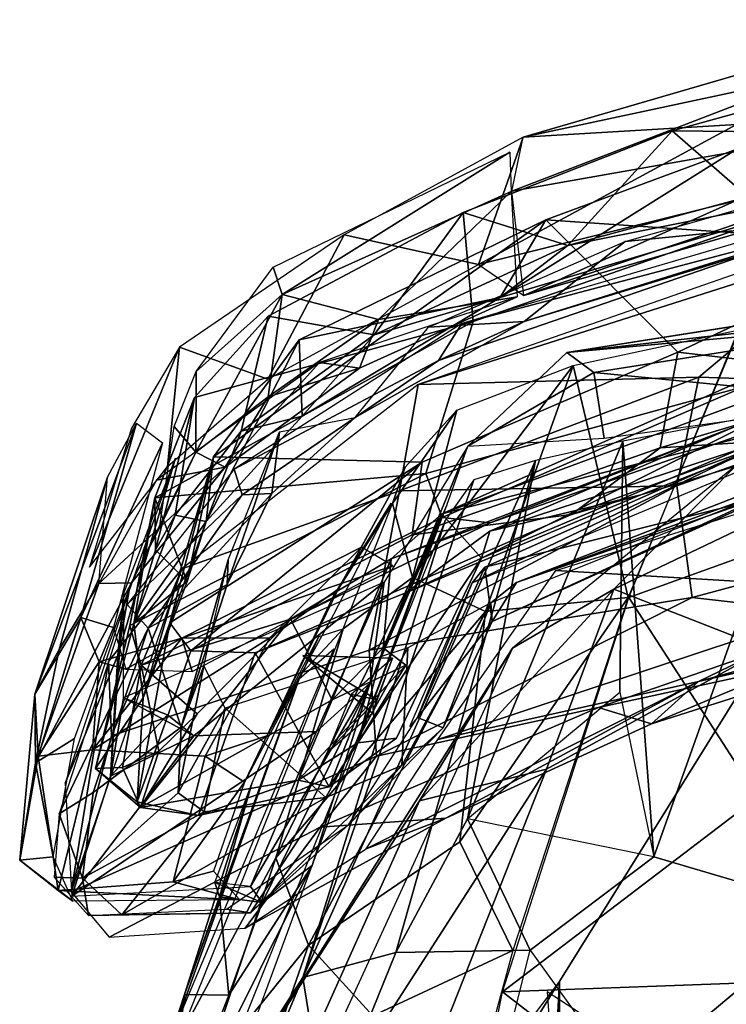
# Model space of a CAD drawing. Header units: millimetres. Extents: x 15 to 2860, y 25 to 553.
# Tile 3 of 33: x 15 to 119, y 398 to 543. Entities that reach past the tile are written whole.
import ezdxf

# ---------------------------------------------------------------- set-up
doc = ezdxf.new("R2010")
doc.units = ezdxf.units.MM
doc.layers.add('Cozy Chair', color=7, linetype='Continuous', true_color=0x000000)

msp = doc.modelspace()

# ---------------------------------------------------------------- linework, layer by layer
at = {"layer": 'Cozy Chair'}
for points in [[(89.13, 525.51, 830.06), (148.28, 542.73, 834.39), (131.89, 534.63, 828.86)], [(148.28, 542.73, 834.39), (89.13, 525.51, 830.06), (120.44, 527.34, 842.98)], [(149.68, 537.11, 828.61), (171.59, 524.72, 781.38), (125.59, 513.72, 780.72), (111.02, 526.42, 826.41)], [(111.02, 526.42, 826.41), (156.05, 525.96, 840.56), (149.68, 537.11, 828.61)], [(87.5, 517.58, 825.88), (89.13, 525.51, 830.06), (131.89, 534.63, 828.86)], [(131.89, 534.63, 828.86), (146.97, 528.08, 838.09), (87.5, 517.58, 825.88)], [(89.13, 525.51, 830.06), (82.59, 506.81, 847.3), (120.44, 527.34, 842.98)], [(158.75, 525.71, 851.91), (120.44, 527.34, 842.98), (82.59, 506.81, 847.3)], [(146.97, 528.08, 838.09), (89.23, 502.25, 845.06), (87.5, 517.58, 825.88)], [(158.65, 522.45, 847.51), (89.23, 502.25, 845.06), (146.97, 528.08, 838.09)], [(111.02, 526.42, 826.41), (125.59, 513.72, 780.72), (81.83, 498.46, 779.4), (80.33, 514.46, 823.45)], [(80.33, 514.46, 823.45), (95.68, 509.6, 836.22), (111.02, 526.42, 826.41)], [(95.68, 509.6, 836.22), (156.05, 525.96, 840.56), (111.02, 526.42, 826.41)], [(156.05, 525.96, 840.56), (95.68, 509.6, 836.22), (142.77, 519, 837.12)], [(104.1, 510.21, 821.64), (161.39, 526.49, 824.41), (139.2, 513.68, 832.02)], [(62.88, 511.17, 829.77), (82.59, 506.81, 847.3), (89.13, 525.51, 830.06)], [(89.23, 502.25, 845.06), (158.75, 525.71, 851.91), (82.59, 506.81, 847.3)], [(89.23, 502.25, 845.06), (158.65, 522.45, 847.51), (158.75, 525.71, 851.91)], [(52.46, 506.43, 823.45), (87.17, 523.28, 828.9), (53.82, 502.41, 818.82)], [(87.17, 523.28, 828.9), (87.38, 517.54, 825.98), (53.82, 502.41, 818.82)], [(120.48, 523.75, 823.79), (142.77, 519, 837.12), (85.75, 501.96, 832.36)], [(120.48, 523.75, 823.79), (85.75, 501.96, 832.36), (92.47, 513.39, 821.76)], [(120.48, 523.75, 823.79), (92.47, 513.39, 821.76), (145.19, 509.75, 765.36)], [(73.75, 489.22, 841.42), (137.99, 509.64, 845.27), (160.84, 519.53, 845.89)], [(150.15, 518.72, 847.16), (80.16, 498.16, 844.13), (133.3, 512.19, 843.28)], [(142.77, 519, 837.12), (95.68, 509.6, 836.22), (85.75, 501.96, 832.36)], [(67.94, 498.77, 832.63), (53.82, 502.41, 818.82), (87.38, 517.54, 825.98)], [(67.94, 498.77, 832.63), (87.38, 517.54, 825.98), (88.26, 502.08, 844.09)], [(51.75, 499.22, 816.53), (80.33, 514.46, 823.45), (81.83, 498.46, 779.4), (40.93, 487.3, 800.34)], [(67.27, 496.52, 832.71), (80.33, 514.46, 823.45), (51.75, 499.22, 816.53)], [(95.68, 509.6, 836.22), (80.33, 514.46, 823.45), (67.27, 496.52, 832.71)], [(92.47, 513.39, 821.76), (43.72, 478.6, 787.41), (74.34, 477.83, 739.63), (111.82, 493.97, 744.85)], [(56.27, 495.76, 814.9), (43.72, 478.6, 787.41), (92.47, 513.39, 821.76)], [(85.75, 501.96, 832.36), (56.27, 495.76, 814.9), (92.47, 513.39, 821.76)], [(121.77, 488.95, 700.58), (74.87, 476.14, 718.14), (81.83, 498.46, 779.4), (125.59, 513.72, 780.72)], [(104.1, 510.21, 821.64), (139.2, 513.68, 832.02), (89.29, 498.47, 827.55)], [(139.2, 513.68, 832.02), (133.3, 512.19, 843.28), (89.29, 498.47, 827.55)], [(92.47, 513.39, 821.76), (111.82, 493.97, 744.85), (145.19, 509.75, 765.36)], [(76.75, 492.73, 840.34), (133.3, 512.19, 843.28), (80.16, 498.16, 844.13)], [(76.75, 492.73, 840.34), (89.29, 498.47, 827.55), (133.3, 512.19, 843.28)], [(62.88, 511.17, 829.77), (38.76, 494.7, 818.74), (51.72, 490, 840.42)], [(82.59, 506.81, 847.3), (62.88, 511.17, 829.77), (51.72, 490, 840.42)], [(104.1, 510.21, 821.64), (89.29, 498.47, 827.55), (75.28, 497.63, 818.21)], [(85.75, 501.96, 832.36), (95.68, 509.6, 836.22), (67.27, 496.52, 832.71)], [(114.91, 490.27, 815.36), (137.99, 509.64, 845.27), (73.75, 489.22, 841.42)], [(145.19, 509.75, 765.36), (111.82, 493.97, 744.85), (143.53, 490.22, 697.82)], [(137.99, 509.64, 845.27), (114.91, 490.27, 815.36), (152.97, 489.04, 789.05)], [(41.17, 491.1, 807.13), (52.46, 506.43, 823.45), (53.82, 502.41, 818.82)], [(197.45, 505.49, 484.67), (95.53, 493.93, 496.21), (148.7, 498.75, 488.91)], [(166.46, 504.99, 481.83), (95.53, 493.93, 496.21), (197.45, 505.49, 484.67)], [(166.46, 504.99, 481.83), (121.03, 497.91, 487.3), (95.53, 493.93, 496.21)], [(119.96, 489.21, 571.08), (165.58, 503.01, 571.45), (77.22, 470.26, 565.57)], [(130.92, 483.92, 569.92), (77.22, 470.26, 565.57), (165.58, 503.01, 571.45)], [(41.15, 479.31, 813.78), (41.17, 491.1, 807.13), (53.82, 502.41, 818.82)], [(41.15, 479.31, 813.78), (53.82, 502.41, 818.82), (51.75, 487.43, 827.29)], [(51.75, 487.43, 827.29), (53.82, 502.41, 818.82), (67.94, 498.77, 832.63)], [(56.75, 484.57, 826.08), (56.27, 495.76, 814.9), (85.75, 501.96, 832.36)], [(56.75, 484.57, 826.08), (85.75, 501.96, 832.36), (67.27, 496.52, 832.71)], [(65.13, 491.59, 840.77), (88.26, 502.08, 844.09), (59.28, 492.45, 843.7)], [(65.13, 491.59, 840.77), (67.94, 498.77, 832.63), (88.26, 502.08, 844.09)], [(35.1, 472.61, 768.97), (81.83, 498.46, 779.4), (74.87, 476.14, 718.14)], [(35.1, 472.61, 768.97), (40.93, 487.3, 800.34), (81.83, 498.46, 779.4)], [(47.8, 482.35, 824.28), (51.75, 499.22, 816.53), (40.93, 487.3, 800.34), (38.1, 470.07, 809.16)], [(67.27, 496.52, 832.71), (51.75, 499.22, 816.53), (47.8, 482.35, 824.28)], [(65.13, 491.59, 840.77), (51.75, 487.43, 827.29), (67.94, 498.77, 832.63)], [(64.52, 484.38, 822.89), (75.28, 497.63, 818.21), (89.29, 498.47, 827.55)], [(64.52, 484.38, 822.89), (89.29, 498.47, 827.55), (76.75, 492.73, 840.34)], [(95.53, 493.93, 496.21), (99.5, 490.99, 499.15), (148.7, 498.75, 488.91)], [(141.06, 486.91, 484.26), (148.7, 498.75, 488.91), (99.5, 490.99, 499.15)], [(46.75, 476.8, 833.58), (76.75, 492.73, 840.34), (80.16, 498.16, 844.13)], [(104.53, 457.98, 466.41), (96.5, 492, 494.61), (120.85, 497.22, 486.93)], [(134.5, 468.73, 464.14), (104.64, 457.98, 466.58), (121.03, 497.91, 487.3)], [(43.72, 478.6, 787.41), (56.27, 495.76, 814.9), (42.67, 469.13, 810.56)], [(42.67, 469.13, 810.56), (56.27, 495.76, 814.9), (56.75, 484.57, 826.08)], [(67.27, 496.52, 832.71), (47.8, 482.35, 824.28), (56.75, 484.57, 826.08)], [(36.99, 477.19, 829.03), (38.76, 494.7, 818.74), (25.52, 462.43, 804.73)], [(38.76, 494.7, 818.74), (31.72, 482.81, 793.94), (25.52, 462.43, 804.73)], [(51.72, 490, 840.42), (38.76, 494.7, 818.74), (36.99, 477.19, 829.03)], [(74.34, 477.83, 739.63), (72.89, 467.18, 704.41), (109.25, 479.92, 697.72), (111.82, 493.97, 744.85)], [(111.82, 493.97, 744.85), (109.25, 479.92, 697.72), (143.53, 490.22, 697.82)], [(47.93, 473.05, 829.59), (76.75, 492.73, 840.34), (46.75, 476.8, 833.58)], [(47.93, 473.05, 829.59), (64.52, 484.38, 822.89), (76.75, 492.73, 840.34)], [(95.53, 493.93, 496.21), (81.02, 480.16, 520.99), (99.5, 490.99, 499.15)], [(45.42, 477.11, 833.55), (59.28, 492.45, 843.7), (35.35, 475.2, 827.85)], [(41.17, 491.1, 807.13), (41.15, 479.31, 813.78), (37.96, 483.05, 793.93)], [(45.42, 477.11, 833.55), (65.13, 491.59, 840.77), (59.28, 492.45, 843.7)], [(45.42, 477.11, 833.55), (51.75, 487.43, 827.29), (65.13, 491.59, 840.77)], [(96.5, 492, 494.61), (83.64, 455.94, 476.74), (72.91, 460.9, 491.4)], [(72.91, 460.9, 491.4), (79.42, 485.45, 511.12), (96.5, 492, 494.61)], [(104.53, 457.98, 466.41), (83.64, 455.94, 476.74), (96.5, 492, 494.61)], [(71.02, 473.61, 814.06), (114.91, 490.27, 815.36), (73.75, 489.22, 841.42)], [(71.02, 473.61, 814.06), (111.69, 474.35, 777.82), (114.91, 490.27, 815.36)], [(99.5, 490.99, 499.15), (81.02, 480.16, 520.99), (101.05, 481.33, 495.22)], [(101.05, 481.33, 495.22), (141.06, 486.91, 484.26), (99.5, 490.99, 499.15)], [(126, 481.02, 672.26), (143.53, 490.22, 697.82), (109.25, 479.92, 697.72)], [(111.69, 474.35, 777.82), (152.97, 489.04, 789.05), (114.91, 490.27, 815.36)], [(39.07, 462.19, 821.39), (71.02, 473.61, 814.06), (73.75, 489.22, 841.42)], [(119.96, 489.21, 571.08), (77.22, 470.26, 565.57), (69.77, 463.62, 597.95), (122.07, 483.76, 609.14)], [(77.29, 469.72, 682.91), (74.87, 476.14, 718.14), (121.77, 488.95, 700.58)], [(77.29, 469.72, 682.91), (121.77, 488.95, 700.58), (125.86, 483.51, 655.27), (84.32, 468.93, 644.59)], [(93.94, 461.92, 567.41), (180.5, 489.09, 572.45), (142.52, 459.05, 572)], [(152.97, 489.04, 789.05), (111.69, 474.35, 777.82), (113.92, 457.95, 724.51), (164.17, 471.46, 723.6)], [(40.93, 487.3, 800.34), (35.1, 472.61, 768.97), (35.24, 464.95, 781.06)], [(38.1, 470.07, 809.16), (40.93, 487.3, 800.34), (35.24, 464.95, 781.06)], [(51.75, 487.43, 827.29), (45.42, 477.11, 833.55), (41.15, 479.31, 813.78)], [(71.85, 477.09, 535.98), (79.42, 485.45, 511.12), (69.97, 471.77, 511.48)], [(79.42, 485.45, 511.12), (72.91, 460.9, 491.4), (69.97, 471.77, 511.48)], [(128.17, 486.41, 580.58), (83.02, 463.74, 566.78), (130.92, 483.92, 569.92)], [(84.26, 467.7, 580.91), (83.02, 463.74, 566.78), (128.17, 486.41, 580.58)], [(128.17, 486.41, 580.58), (136.24, 484.77, 605.04), (84.26, 467.7, 580.91)], [(103.78, 480.91, 494.38), (108.32, 419.95, 452.45), (131.95, 486.22, 485.45)], [(131.95, 486.22, 485.45), (108.32, 419.95, 452.45), (134.68, 412.17, 441.89), (176.94, 454.48, 459.67)], [(47.8, 482.35, 824.28), (42.67, 469.13, 810.56), (56.75, 484.57, 826.08)], [(47.93, 473.05, 829.59), (52.27, 473.22, 814.91), (64.52, 484.38, 822.89)], [(52.27, 473.22, 814.91), (53.41, 482.28, 805.63), (64.52, 484.38, 822.89)], [(77.22, 470.26, 565.57), (130.92, 483.92, 569.92), (83.02, 463.74, 566.78)], [(84.26, 467.7, 580.91), (136.24, 484.77, 605.04), (106.39, 473.03, 628.58)], [(136.24, 484.77, 605.04), (134.57, 481.54, 639.01), (106.39, 473.03, 628.58)], [(32.43, 483.52, 792.89), (17.54, 443.81, 733.25), (28.18, 475.63, 796.93)], [(24.29, 455.06, 721.43), (17.54, 443.81, 733.25), (32.43, 483.52, 792.89)], [(24.29, 455.06, 721.43), (32.43, 483.52, 792.89), (36.26, 480.64, 791.1)], [(35.82, 468.12, 800.89), (37.96, 483.05, 793.93), (41.15, 479.31, 813.78)], [(122.07, 483.76, 609.14), (69.77, 463.62, 597.95), (84.32, 468.93, 644.59)], [(122.07, 483.76, 609.14), (84.32, 468.93, 644.59), (125.86, 483.51, 655.27)], [(42.67, 469.13, 810.56), (47.8, 482.35, 824.28), (38.1, 470.07, 809.16)], [(45.72, 459.9, 794.77), (53.41, 482.28, 805.63), (52.27, 473.22, 814.91)], [(53.41, 482.28, 805.63), (45.72, 459.9, 794.77), (45.86, 463.52, 765.13)], [(96.23, 470.14, 662.7), (106.39, 473.03, 628.58), (134.57, 481.54, 639.01), (126, 481.02, 672.26)], [(96.23, 470.14, 662.7), (126, 481.02, 672.26), (109.25, 479.92, 697.72)], [(24.29, 455.06, 721.43), (36.26, 480.64, 791.1), (29.05, 453.58, 720.67)], [(66.71, 445.46, 576.92), (81.02, 480.16, 520.99), (68.78, 460.21, 593.8)], [(81.02, 480.16, 520.99), (66.71, 445.46, 576.92), (77.93, 471.51, 534.55)], [(96.23, 470.14, 662.7), (109.25, 479.92, 697.72), (72.89, 467.18, 704.41)], [(80.97, 425.48, 470.81), (103.32, 444.1, 470.04), (103.78, 480.91, 494.38)], [(90.97, 478.09, 503.88), (80.97, 425.48, 470.81), (103.78, 480.91, 494.38)], [(124.03, 480.35, 568.77), (81.65, 460.13, 577.2), (127.42, 479.3, 581.75)], [(83.51, 462.44, 565.81), (81.65, 460.13, 577.2), (124.03, 480.35, 568.77)], [(83.51, 462.44, 565.81), (124.03, 480.35, 568.77), (123.34, 472.37, 569.21)], [(140.53, 480.57, 574.33), (128.81, 474.96, 583.6), (88.16, 460.17, 570.97)], [(126.39, 473.45, 572.97), (140.53, 480.57, 574.33), (88.16, 460.17, 570.97)], [(102.46, 459.21, 500.93), (124.84, 450.42, 507.74), (146.2, 480.11, 497.18)], [(120.52, 477.46, 490.46), (102.46, 459.21, 500.93), (146.2, 480.11, 497.18)], [(103.78, 480.91, 494.38), (103.32, 444.1, 470.04), (108.32, 419.95, 452.45)], [(31.37, 458.98, 804.62), (29.7, 449.49, 752.84), (38.16, 478.42, 795.96)], [(29.7, 449.49, 752.84), (30.55, 458.59, 741.4), (38.16, 478.42, 795.96)], [(35.82, 468.12, 800.89), (41.15, 479.31, 813.78), (31.69, 460.12, 808.54)], [(45.42, 477.11, 833.55), (31.69, 460.12, 808.54), (41.15, 479.31, 813.78)], [(43.72, 478.6, 787.41), (39.87, 460.33, 777.49), (33.39, 443.26, 753.14)], [(33.39, 443.26, 753.14), (37.34, 454.27, 723.28), (43.72, 478.6, 787.41)], [(37.34, 454.27, 723.28), (74.34, 477.83, 739.63), (43.72, 478.6, 787.41)], [(39.87, 460.33, 777.49), (43.72, 478.6, 787.41), (42.67, 469.13, 810.56)], [(56.85, 402.22, 479.81), (70.45, 405.9, 465.58), (90.97, 478.09, 503.88)], [(81.93, 475.22, 517.33), (56.85, 402.22, 479.81), (90.97, 478.09, 503.88)], [(90.97, 478.09, 503.88), (70.45, 405.9, 465.58), (80.97, 425.48, 470.81)], [(26.93, 460.02, 807.28), (45.42, 477.11, 833.55), (35.35, 475.2, 827.85)], [(31.69, 460.12, 808.54), (45.42, 477.11, 833.55), (26.93, 460.02, 807.28)], [(47.93, 473.05, 829.59), (46.75, 476.8, 833.58), (31.06, 456.95, 807.34)], [(37.34, 454.27, 723.28), (40.4, 450.17, 696.3), (74.34, 477.83, 739.63)], [(40.4, 450.17, 696.3), (72.89, 467.18, 704.41), (74.34, 477.83, 739.63)], [(65.45, 465.34, 586.68), (71.85, 477.09, 535.98), (62.02, 459.2, 577.49)], [(71.85, 477.09, 535.98), (69.97, 471.77, 511.48), (62.02, 459.2, 577.49)], [(87.58, 450.52, 491.51), (102.46, 459.21, 500.93), (120.52, 477.46, 490.46)], [(17.54, 443.81, 733.25), (21.09, 450.34, 779.55), (28.18, 475.63, 796.93)], [(21.09, 450.34, 779.55), (26.93, 460.02, 807.28), (28.18, 475.63, 796.93)], [(74.87, 476.14, 718.14), (77.29, 469.72, 682.91), (33.13, 448.03, 683.54), (31.45, 453.85, 717.3)], [(31.45, 453.85, 717.3), (35.1, 472.61, 768.97), (74.87, 476.14, 718.14)], [(77.73, 469.26, 530.82), (56.85, 402.22, 479.81), (81.93, 475.22, 517.33)], [(71.02, 473.61, 814.06), (66.57, 450.25, 757.31), (111.69, 474.35, 777.82)], [(111.69, 474.35, 777.82), (66.57, 450.25, 757.31), (113.92, 457.95, 724.51)], [(128.81, 474.96, 583.6), (84.42, 457.21, 579.88), (88.16, 460.17, 570.97)], [(71.02, 473.61, 814.06), (39.07, 462.19, 821.39), (28.77, 437.66, 774.65), (66.57, 450.25, 757.31)], [(34.13, 453.47, 801.34), (47.93, 473.05, 829.59), (31.06, 456.95, 807.34)], [(35.1, 472.61, 768.97), (31.45, 453.85, 717.3), (32.05, 454.17, 776.56)], [(32.05, 454.17, 776.56), (39.87, 460.33, 777.49), (35.1, 472.61, 768.97)], [(47.93, 473.05, 829.59), (34.13, 453.47, 801.34), (52.27, 473.22, 814.91)], [(34.13, 453.47, 801.34), (45.72, 459.9, 794.77), (52.27, 473.22, 814.91)], [(35.1, 472.61, 768.97), (39.87, 460.33, 777.49), (35.24, 464.95, 781.06)], [(71.93, 458.66, 612.58), (106.39, 473.03, 628.58), (96.23, 470.14, 662.7), (49.84, 449.84, 658.51)], [(71.93, 458.66, 612.58), (84.26, 467.7, 580.91), (106.39, 473.03, 628.58)], [(83.51, 462.44, 565.81), (123.34, 472.37, 569.21), (84.58, 454.45, 567.39)], [(126.39, 473.45, 572.97), (84.58, 454.45, 567.39), (123.34, 472.37, 569.21)], [(84.58, 454.45, 567.39), (126.39, 473.45, 572.97), (88.16, 460.17, 570.97)], [(61.3, 458.11, 576.88), (69.79, 471.79, 512.34), (61.32, 455.5, 506.41), (51.44, 437.42, 570.17)], [(66.71, 445.46, 576.92), (58.19, 418.64, 503.79), (77.93, 471.51, 534.55)], [(72.91, 460.9, 491.4), (62.75, 453.36, 500.87), (69.97, 471.77, 511.48)], [(164.17, 471.46, 723.6), (113.92, 457.95, 724.51), (138.71, 455.13, 675.74), (183.83, 465.29, 678.52)], [(38.1, 470.07, 809.16), (35.24, 464.95, 781.06), (32.05, 454.17, 776.56)], [(32.05, 454.17, 776.56), (42.67, 469.13, 810.56), (38.1, 470.07, 809.16)], [(84.32, 468.93, 644.59), (55.03, 454.81, 632.18), (33.13, 448.03, 683.54), (77.29, 469.72, 682.91)], [(40.4, 450.17, 696.3), (49.84, 449.84, 658.51), (96.23, 470.14, 662.7), (72.89, 467.18, 704.41)], [(77.22, 470.26, 565.57), (83.02, 463.74, 566.78), (64.92, 436.64, 567.3)], [(68.62, 450.59, 578.67), (77.22, 470.26, 565.57), (64.92, 436.64, 567.3)], [(77.22, 470.26, 565.57), (68.62, 450.59, 578.67), (69.77, 463.62, 597.95)], [(42.67, 469.13, 810.56), (32.05, 454.17, 776.56), (33.39, 443.26, 753.14)], [(39.87, 460.33, 777.49), (42.67, 469.13, 810.56), (33.39, 443.26, 753.14)], [(77.73, 469.26, 530.82), (40.39, 376.62, 489.13), (56.85, 402.22, 479.81)], [(55.03, 454.81, 632.18), (84.32, 468.93, 644.59), (69.77, 463.62, 597.95)], [(104.64, 457.98, 466.58), (134.5, 468.73, 464.14), (123.58, 428.66, 443.17)], [(84.26, 467.7, 580.91), (71.93, 458.66, 612.58), (83.02, 463.74, 566.78)], [(65.45, 465.34, 586.68), (39.08, 451.99, 653.45), (70.04, 462.62, 589.57)], [(39.08, 451.99, 653.45), (65.45, 465.34, 586.68), (51.97, 452.06, 604.18)], [(65.45, 465.34, 586.68), (62.02, 459.2, 577.49), (51.97, 452.06, 604.18)], [(114.88, 445.67, 573.79), (186.16, 465.37, 578.79), (161.52, 456.44, 594.12)], [(186.16, 465.37, 578.79), (114.88, 445.67, 573.79), (142.52, 459.05, 572)], [(35.24, 464.95, 781.06), (39.87, 460.33, 777.49), (32.05, 454.17, 776.56)], [(71.93, 458.66, 612.58), (60.69, 430.19, 603.03), (70.55, 437.32, 569.63), (83.02, 463.74, 566.78)], [(83.02, 463.74, 566.78), (70.55, 437.32, 569.63), (64.92, 436.64, 567.3)], [(22.85, 414.78, 705.48), (28.33, 448.6, 789.52), (39.07, 462.19, 821.39)], [(28.33, 448.6, 789.52), (28.77, 437.66, 774.65), (39.07, 462.19, 821.39)], [(38.96, 438.96, 744.11), (45.86, 463.52, 765.13), (45.72, 459.9, 794.77)], [(42.32, 447.95, 722.03), (45.86, 463.52, 765.13), (38.96, 438.96, 744.11)], [(70.04, 462.62, 589.57), (39.08, 451.99, 653.45), (40.6, 447.12, 659.91)], [(69.77, 463.62, 597.95), (61.11, 442.96, 603.9), (55.03, 454.81, 632.18)], [(68.62, 450.59, 578.67), (61.11, 442.96, 603.9), (69.77, 463.62, 597.95)], [(83.51, 462.44, 565.81), (73.64, 440.37, 566.26), (81.65, 460.13, 577.2)], [(73.64, 440.37, 566.26), (83.51, 462.44, 565.81), (84.58, 454.45, 567.39)], [(72.91, 460.9, 491.4), (52.88, 419.77, 480.74), (62.75, 453.36, 500.87)], [(72.91, 460.9, 491.4), (83.64, 455.94, 476.74), (52.88, 419.77, 480.74)], [(142.52, 459.05, 572), (76.64, 437.12, 566.84), (93.94, 461.92, 567.41)], [(23.36, 437.31, 755.6), (31.69, 460.12, 808.54), (17.61, 433.73, 748.39)], [(31.69, 460.12, 808.54), (26.93, 460.02, 807.28), (17.61, 433.73, 748.39)], [(17.61, 433.73, 748.39), (26.93, 460.02, 807.28), (21.09, 450.34, 779.55)], [(40.83, 437.7, 654.51), (68.78, 460.21, 593.8), (30.52, 443.24, 686.89)], [(34.13, 453.47, 801.34), (38.96, 438.96, 744.11), (45.72, 459.9, 794.77)], [(40.83, 437.7, 654.51), (58.81, 438.33, 600.31), (68.78, 460.21, 593.8)], [(58.81, 438.33, 600.31), (66.71, 445.46, 576.92), (68.78, 460.21, 593.8)], [(72.53, 439.07, 574.54), (81.65, 460.13, 577.2), (73.64, 440.37, 566.26)], [(84.42, 457.21, 579.88), (84.58, 454.45, 567.39), (88.16, 460.17, 570.97)], [(21.95, 430.73, 736.05), (29.7, 449.49, 752.84), (31.37, 458.98, 804.62)], [(28.6, 431.77, 688.83), (30.52, 443.24, 686.89), (30.55, 458.59, 741.4)], [(29.7, 449.49, 752.84), (28.6, 431.77, 688.83), (30.55, 458.59, 741.4)], [(51.55, 437.67, 569.91), (42.49, 434.68, 603.47), (51.97, 452.06, 604.18), (62.02, 459.2, 577.49)], [(71.93, 458.66, 612.58), (49.84, 449.84, 658.51), (60.69, 430.19, 603.03)], [(67.63, 434.71, 700.7), (113.92, 457.95, 724.51), (66.57, 450.25, 757.31)], [(113.92, 457.95, 724.51), (67.63, 434.71, 700.7), (100.21, 441.84, 670.58), (138.71, 455.13, 675.74)], [(73.93, 428.13, 498.41), (92.59, 432.78, 507.52), (102.46, 459.21, 500.93)], [(87.58, 450.52, 491.51), (73.93, 428.13, 498.41), (102.46, 459.21, 500.93)], [(142.52, 459.05, 572), (114.88, 445.67, 573.79), (76.64, 437.12, 566.84)], [(79.84, 422.11, 456.85), (83.64, 455.94, 476.74), (104.53, 457.98, 466.41)], [(87.64, 406.21, 443.87), (79.84, 422.11, 456.85), (104.53, 457.98, 466.41)], [(123.58, 428.66, 443.17), (86.11, 400.13, 441.06), (104.64, 457.98, 466.58)], [(102.46, 459.21, 500.93), (92.59, 432.78, 507.52), (124.84, 450.42, 507.74)], [(31.06, 456.95, 807.34), (21.1, 426.25, 732.39), (34.13, 453.47, 801.34)], [(84.42, 457.21, 579.88), (71.34, 433.33, 592.09), (77.42, 438.85, 566.8)], [(84.42, 457.21, 579.88), (72.23, 450.59, 619.21), (71.34, 433.33, 592.09)], [(84.42, 457.21, 579.88), (77.42, 438.85, 566.8), (84.58, 454.45, 567.39)], [(107.99, 439.43, 589.74), (161.52, 456.44, 594.12), (128.18, 447.91, 628.71)], [(114.88, 445.67, 573.79), (161.52, 456.44, 594.12), (107.99, 439.43, 589.74)], [(24.29, 455.06, 721.43), (18.03, 434.71, 693.49), (17.54, 443.81, 733.25)], [(26.96, 448.51, 683.4), (18.03, 434.71, 693.49), (24.29, 455.06, 721.43)], [(26.96, 448.51, 683.4), (24.29, 455.06, 721.43), (29.05, 453.58, 720.67)], [(83.64, 455.94, 476.74), (57.64, 406.95, 464.7), (52.88, 419.77, 480.74)], [(79.84, 422.11, 456.85), (57.64, 406.95, 464.7), (83.64, 455.94, 476.74)], [(100.21, 441.84, 670.58), (128.18, 447.91, 628.71), (138.71, 455.13, 675.74)], [(33.39, 443.26, 753.14), (32.05, 454.17, 776.56), (26.42, 432.87, 718.94)], [(26.42, 432.87, 718.94), (32.05, 454.17, 776.56), (31.45, 453.85, 717.3)], [(31.45, 453.85, 717.3), (33.13, 448.03, 683.54), (30.36, 433.03, 687.66), (26.42, 432.87, 718.94)], [(26.96, 448.51, 683.4), (29.05, 453.58, 720.67), (30.89, 447.48, 687.84)], [(37.34, 454.27, 723.28), (33.39, 443.26, 753.14), (32.52, 428, 695.52)], [(40.4, 450.17, 696.3), (37.34, 454.27, 723.28), (32.52, 428, 695.52)], [(33, 427.15, 664.93), (55.03, 454.81, 632.18), (61.11, 442.96, 603.9)], [(33, 427.15, 664.93), (41.33, 440.89, 659.13), (55.03, 454.81, 632.18)], [(41.33, 440.89, 659.13), (33.13, 448.03, 683.54), (55.03, 454.81, 632.18)], [(77.42, 438.85, 566.8), (73.64, 440.37, 566.26), (84.58, 454.45, 567.39)], [(21.1, 426.25, 732.39), (26.07, 429.37, 742.48), (34.13, 453.47, 801.34)], [(26.07, 429.37, 742.48), (38.96, 438.96, 744.11), (34.13, 453.47, 801.34)], [(52.88, 419.77, 480.74), (38.79, 393.56, 483.06), (62.75, 453.36, 500.87)], [(59.2, 452.27, 516.32), (56.76, 446.96, 512.91), (51.55, 437.67, 569.91)], [(56.76, 446.96, 512.91), (59.2, 452.27, 516.32), (62.75, 453.36, 500.87)], [(51.97, 452.06, 604.18), (42.49, 434.68, 603.47), (25.96, 435.64, 658.91)], [(25.96, 435.64, 658.91), (39.08, 451.99, 653.45), (51.97, 452.06, 604.18)], [(26.96, 448.51, 683.4), (39.08, 451.99, 653.45), (25.96, 435.64, 658.91)], [(26.96, 448.51, 683.4), (30.89, 447.48, 687.84), (39.08, 451.99, 653.45)], [(39.08, 451.99, 653.45), (30.89, 447.48, 687.84), (40.6, 447.12, 659.91)], [(17.61, 433.73, 748.39), (21.09, 450.34, 779.55), (17.54, 443.81, 733.25)], [(29.7, 449.49, 752.84), (21.95, 430.73, 736.05), (22.97, 414.16, 667.04), (28.6, 431.77, 688.83)], [(67.63, 434.71, 700.7), (66.57, 450.25, 757.31), (28.77, 437.66, 774.65), (22.85, 414.78, 705.48)], [(23.68, 311.32, 486.14), (49.21, 389.86, 486.31), (87.58, 450.52, 491.51)], [(41.52, 425.97, 655.26), (49.84, 449.84, 658.51), (40.4, 450.17, 696.3), (32.52, 428, 695.52)], [(38.32, 395.47, 484.77), (56.3, 446.02, 516.17), (61.38, 450.45, 499.5)], [(49.84, 449.84, 658.51), (41.52, 425.97, 655.26), (60.69, 430.19, 603.03)], [(60.2, 428.61, 624.44), (72.23, 450.59, 619.21), (45.43, 441.74, 682.65)], [(49.21, 389.86, 486.31), (73.93, 428.13, 498.41), (87.58, 450.52, 491.51)], [(55.46, 338.96, 500.32), (148.96, 402.57, 491.18), (124.84, 450.42, 507.74)], [(92.59, 432.78, 507.52), (55.46, 338.96, 500.32), (124.84, 450.42, 507.74)], [(67.69, 442.99, 585.73), (67.04, 440.98, 577.85), (56.83, 449.48, 578)], [(67.69, 442.99, 585.73), (56.83, 449.48, 578), (69.96, 449.05, 579.53)], [(69.96, 449.05, 579.53), (56.83, 449.48, 578), (67.04, 440.98, 577.85)], [(71.34, 433.33, 592.09), (72.23, 450.59, 619.21), (60.2, 428.61, 624.44)], [(71.93, 448.04, 579.72), (61.11, 442.96, 603.9), (68.62, 450.59, 578.67)], [(71.93, 448.04, 579.72), (68.62, 450.59, 578.67), (64.92, 436.64, 567.3)], [(26.96, 448.51, 683.4), (25.96, 435.64, 658.91), (18.03, 434.71, 693.49)], [(28.33, 448.6, 789.52), (22.85, 414.78, 705.48), (28.77, 437.66, 774.65)], [(30.36, 433.03, 687.66), (33.13, 448.03, 683.54), (35.73, 435.42, 688.93)], [(41.33, 440.89, 659.13), (35.73, 435.42, 688.93), (33.13, 448.03, 683.54)], [(42.32, 447.95, 722.03), (38.96, 438.96, 744.11), (38.54, 429.34, 705.53)], [(42.32, 447.95, 722.03), (38.54, 429.34, 705.53), (45.43, 441.74, 682.65)], [(56.13, 431.16, 599.96), (61.11, 442.96, 603.9), (71.93, 448.04, 579.72)], [(56.13, 431.16, 599.96), (71.93, 448.04, 579.72), (64.92, 436.64, 567.3)], [(63.92, 443.72, 603.17), (67.69, 442.99, 585.73), (69.96, 449.05, 579.53)], [(107.99, 439.43, 589.74), (128.18, 447.91, 628.71), (100.21, 441.84, 670.58)], [(48.27, 430.86, 572.31), (51.55, 437.67, 569.91), (56.76, 446.96, 512.91)], [(56.3, 446.02, 516.17), (38.32, 395.47, 484.77), (39.49, 399.72, 512.77)], [(49.36, 430.67, 570), (56.3, 446.02, 516.17), (39.49, 399.72, 512.77)], [(50.84, 413.25, 544.05), (66.71, 445.46, 576.92), (49.15, 415.59, 579.48)], [(58.81, 438.33, 600.31), (49.15, 415.59, 579.48), (66.71, 445.46, 576.92)], [(58.19, 418.64, 503.79), (66.71, 445.46, 576.92), (50.84, 413.25, 544.05)], [(114.88, 445.67, 573.79), (77.82, 425.6, 588.52), (66.13, 421.08, 573.73)], [(66.13, 421.08, 573.73), (76.64, 437.12, 566.84), (114.88, 445.67, 573.79)], [(77.82, 425.6, 588.52), (114.88, 445.67, 573.79), (107.99, 439.43, 589.74)], [(15.3, 419.46, 695.32), (17.61, 433.73, 748.39), (17.54, 443.81, 733.25)], [(17.54, 443.81, 733.25), (18.03, 434.71, 693.49), (15.3, 419.46, 695.32)], [(63.92, 443.72, 603.17), (60.44, 435.26, 600.8), (67.69, 442.99, 585.73)], [(33.39, 443.26, 753.14), (26.42, 432.87, 718.94), (32.52, 428, 695.52)], [(30.52, 443.24, 686.89), (28.6, 431.77, 688.83), (37, 440.74, 686.35)], [(37, 440.74, 686.35), (40.83, 437.7, 654.51), (30.52, 443.24, 686.89)], [(33, 427.15, 664.93), (61.11, 442.96, 603.9), (56.13, 431.16, 599.96)], [(67.69, 442.99, 585.73), (60.44, 435.26, 600.8), (67.04, 440.98, 577.85)], [(37, 440.74, 686.35), (28.6, 431.77, 688.83), (40.83, 437.7, 654.51)], [(33, 427.15, 664.93), (35.73, 435.42, 688.93), (41.33, 440.89, 659.13)], [(45.43, 441.74, 682.65), (38.54, 429.34, 705.53), (42.35, 426.51, 676.68)], [(60.2, 428.61, 624.44), (45.43, 441.74, 682.65), (42.35, 426.51, 676.68)], [(59.37, 424.3, 661.95), (100.21, 441.84, 670.58), (67.63, 434.71, 700.7)], [(77.82, 425.6, 588.52), (107.99, 439.43, 589.74), (100.21, 441.84, 670.58), (59.37, 424.3, 661.95)], [(63.52, 424.63, 573.1), (73.64, 440.37, 566.26), (77.42, 438.85, 566.8)], [(40.83, 437.7, 654.51), (22.97, 414.16, 667.04), (58.81, 438.33, 600.31)], [(49.15, 415.59, 579.48), (58.81, 438.33, 600.31), (22.97, 414.16, 667.04)], [(22.97, 414.16, 667.04), (40.83, 437.7, 654.51), (28.6, 431.77, 688.83)], [(38.96, 438.96, 744.11), (26.07, 429.37, 742.48), (24.53, 416.8, 700.38), (38.54, 429.34, 705.53)], [(51.55, 437.67, 569.91), (48.27, 430.86, 572.31), (42.49, 434.68, 603.47)], [(63.52, 424.63, 573.1), (77.42, 438.85, 566.8), (71.34, 433.33, 592.09)], [(20.22, 419.91, 703.4), (23.36, 437.31, 755.6), (17.61, 433.73, 748.39)], [(64.92, 436.64, 567.3), (60.69, 430.19, 603.03), (56.13, 431.16, 599.96)], [(60.69, 430.19, 603.03), (64.92, 436.64, 567.3), (70.55, 437.32, 569.63)], [(25.96, 435.64, 658.91), (20.95, 415.01, 652.71), (18.03, 434.71, 693.49)], [(25.96, 435.64, 658.91), (42.49, 434.68, 603.47), (37.79, 416.25, 596.81), (20.95, 415.01, 652.71)], [(33, 427.15, 664.93), (30.36, 433.03, 687.66), (35.73, 435.42, 688.93)], [(20.95, 415.01, 652.71), (15.3, 419.46, 695.32), (18.03, 434.71, 693.49)], [(20.22, 419.91, 703.4), (17.61, 433.73, 748.39), (15.3, 419.46, 695.32)], [(67.63, 434.71, 700.7), (22.85, 414.78, 705.48), (28.43, 408.14, 660.71), (59.37, 424.3, 661.95)], [(42.49, 434.68, 603.47), (48.27, 430.86, 572.31), (37.79, 416.25, 596.81)], [(71.34, 433.33, 592.09), (49.13, 411.72, 592.81), (63.52, 424.63, 573.1)], [(60.2, 428.61, 624.44), (49.13, 411.72, 592.81), (71.34, 433.33, 592.09)], [(30.36, 433.03, 687.66), (33, 427.15, 664.93), (26.42, 432.87, 718.94)], [(32.52, 428, 695.52), (26.42, 432.87, 718.94), (33, 427.15, 664.93)], [(37.96, 347.88, 498.58), (55.46, 338.96, 500.32), (92.59, 432.78, 507.52)], [(37.96, 347.88, 498.58), (92.59, 432.78, 507.52), (73.93, 428.13, 498.41)], [(56.13, 431.16, 599.96), (41.52, 425.97, 655.26), (33, 427.15, 664.93)], [(37.79, 416.25, 596.81), (48.27, 430.86, 572.31), (43.74, 417.84, 569.82)], [(39.49, 399.72, 512.77), (44.6, 414.06, 541.5), (49.36, 430.67, 570)], [(41.52, 425.97, 655.26), (56.13, 431.16, 599.96), (60.69, 430.19, 603.03)], [(43.9, 416.18, 567.33), (49.36, 430.67, 570), (44.6, 414.06, 541.5)], [(24.53, 416.8, 700.38), (26.07, 429.37, 742.48), (21.1, 426.25, 732.39)], [(38.54, 429.34, 705.53), (24.53, 416.8, 700.38), (42.35, 426.51, 676.68)], [(30.3, 411.42, 655.11), (60.2, 428.61, 624.44), (42.35, 426.51, 676.68)], [(60.2, 428.61, 624.44), (30.3, 411.42, 655.11), (49.13, 411.72, 592.81)], [(41.52, 425.97, 655.26), (32.52, 428, 695.52), (33, 427.15, 664.93)], [(49.21, 389.86, 486.31), (37.96, 347.88, 498.58), (73.93, 428.13, 498.41)], [(86.11, 400.13, 441.06), (123.58, 428.66, 443.17), (128.61, 401.7, 430.22)], [(24.53, 416.8, 700.38), (21.1, 426.25, 732.39), (20.37, 416.97, 697.99)], [(30.3, 411.42, 655.11), (42.35, 426.51, 676.68), (24.53, 416.8, 700.38)], [(48.39, 409.46, 593.72), (77.82, 425.6, 588.52), (59.37, 424.3, 661.95)], [(48.39, 409.46, 593.72), (66.13, 421.08, 573.73), (77.82, 425.6, 588.52)], [(80.97, 425.48, 470.81), (70.45, 405.9, 465.58), (90.17, 406.25, 452.42)], [(108.32, 419.95, 452.45), (80.97, 425.48, 470.81), (90.17, 406.25, 452.42)], [(48.39, 409.46, 593.72), (59.37, 424.3, 661.95), (28.43, 408.14, 660.71)], [(45.61, 412.23, 590.16), (63.52, 424.63, 573.1), (49.13, 411.72, 592.81)], [(79.84, 422.11, 456.85), (87.64, 406.21, 443.87), (67.09, 396.61, 451.67), (57.64, 406.95, 464.7)], [(23.08, 413.43, 663.73), (20.22, 419.91, 703.4), (15.3, 419.46, 695.32)], [(23.08, 413.43, 663.73), (15.3, 419.46, 695.32), (20.95, 415.01, 652.71)], [(38.79, 393.56, 483.06), (52.88, 419.77, 480.74), (42.2, 387.86, 472.22)], [(57.64, 406.95, 464.7), (42.2, 387.86, 472.22), (52.88, 419.77, 480.74)], [(134.68, 412.17, 441.89), (108.32, 419.95, 452.45), (90.17, 406.25, 452.42), (104.26, 386.68, 441.43)], [(36.63, 375.73, 497.19), (35.82, 357.92, 481.32), (58.19, 418.64, 503.79)], [(45.98, 399.66, 516.85), (36.63, 375.73, 497.19), (58.19, 418.64, 503.79)], [(47.59, 413.6, 575.17), (37.79, 416.25, 596.81), (43.74, 417.84, 569.82)], [(58.19, 418.64, 503.79), (50.84, 413.25, 544.05), (45.98, 399.66, 516.85)], [(24.53, 416.8, 700.38), (20.37, 416.97, 697.99), (25.37, 411.31, 656.41)], [(47.59, 413.6, 575.17), (20.95, 415.01, 652.71), (37.79, 416.25, 596.81)], [(30.3, 411.42, 655.11), (24.53, 416.8, 700.38), (25.37, 411.31, 656.41)], [(50.84, 413.25, 544.05), (43.9, 416.18, 567.33), (44.6, 414.06, 541.5)], [(50.84, 413.25, 544.05), (49.15, 415.59, 579.48), (43.9, 416.18, 567.33)], [(47.59, 413.6, 575.17), (23.08, 413.43, 663.73), (20.95, 415.01, 652.71)], [(45.98, 399.66, 516.85), (44.6, 414.06, 541.5), (39.49, 399.72, 512.77)], [(45.98, 399.66, 516.85), (50.84, 413.25, 544.05), (44.6, 414.06, 541.5)], [(49.13, 411.72, 592.81), (25.37, 411.31, 656.41), (45.61, 412.23, 590.16)], [(25.37, 411.31, 656.41), (49.13, 411.72, 592.81), (30.3, 411.42, 655.11)], [(134.68, 412.17, 441.89), (104.26, 386.68, 441.43), (134.06, 378.14, 434.17)], [(57.64, 406.95, 464.7), (44.62, 369.57, 459.75), (42.2, 387.86, 472.22)], [(67.09, 396.61, 451.67), (44.62, 369.57, 459.75), (57.64, 406.95, 464.7)], [(56.85, 402.22, 479.81), (60.29, 380.78, 462.29), (70.45, 405.9, 465.58)], [(70.45, 405.9, 465.58), (60.29, 380.78, 462.29), (83.43, 379.4, 447.42), (90.17, 406.25, 452.42)], [(87.64, 406.21, 443.87), (78.11, 371.14, 438.29), (67.09, 396.61, 451.67)], [(56.85, 402.22, 479.81), (37.15, 355.2, 477.75), (60.29, 380.78, 462.29)], [(40.39, 376.62, 489.13), (37.15, 355.2, 477.75), (56.85, 402.22, 479.81)], [(55.46, 338.96, 500.32), (156.01, 336.61, 480.87), (148.96, 402.57, 491.18)], [(86.11, 400.13, 441.06), (128.61, 401.7, 430.22), (117.92, 375.43, 427.48)], [(91.11, 338.85, 445.36), (94.49, 401.67, 451.36), (90.91, 397.02, 451.1)], [(94.49, 401.67, 451.36), (91.11, 338.85, 445.36), (94.01, 328.89, 444.11)], [(94.49, 401.67, 451.36), (94.01, 328.89, 444.11), (94.85, 350.92, 438.21)], [(169.94, 378.18, 421.97), (144.78, 340.65, 421.79), (117.92, 375.43, 427.48), (128.61, 401.7, 430.22)], [(74.58, 342.53, 435.8), (86.11, 400.13, 441.06), (117.92, 375.43, 427.48)], [(104.4, 392.48, 443), (92.68, 400.12, 449.18), (97.37, 334.37, 436.77)], [(24.69, 354.23, 483.79), (39.49, 399.72, 512.77), (38.32, 395.47, 484.77)], [(36.63, 375.73, 497.19), (39.49, 399.72, 512.77), (24.69, 354.23, 483.79)], [(36.63, 375.73, 497.19), (45.98, 399.66, 516.85), (39.49, 399.72, 512.77)]]:
    msp.add_3dface(points, dxfattribs=at)

doc.saveas('drawing.dxf')
